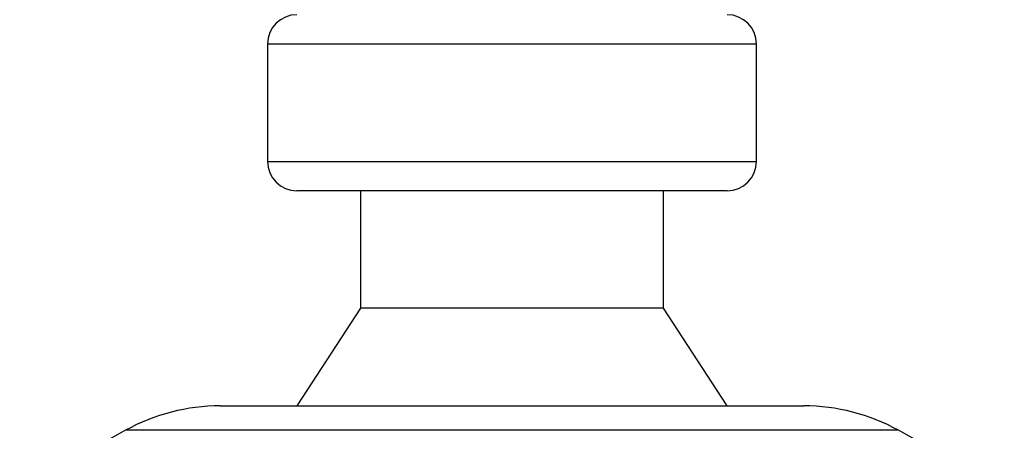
# Model space of a CAD drawing. Header units: millimetres. Extents: x 0 to 420, y 0 to 297.
# Tile 53 of 81: x 268.96 to 274.86, y 171.51 to 173.97. Entities that reach past the tile are written whole.
import ezdxf

# ---------------------------------------------------------------- set-up
doc = ezdxf.new("R2010")
doc.units = ezdxf.units.MM

msp = doc.modelspace()

# ---------------------------------------------------------------- linework, layer by layer
at = {"color": 7, "linetype": 'Continuous', "lineweight": 25}
for p, q in [((270.4491, 173.8251), (270.4491, 173.122)), ((272.041, 173.8251), (270.4491, 173.8251)), ((273.3788, 173.8251), (272.041, 173.8251)), ((273.3788, 173.122), (273.3788, 173.8251)), ((270.4491, 173.122), (273.3788, 173.122)), ((273.2031, 172.9462), (270.6249, 172.9462)), ((271.0058, 172.9462), (271.0058, 172.2431)), ((272.8222, 172.2431), (272.8222, 172.9462)), ((271.0058, 172.2431), (270.6249, 171.6571)), ((272.8222, 172.2431), (271.0058, 172.2431)), ((273.2031, 171.6571), (272.8222, 172.2431)), ((270.1661, 171.6571), (272.0656, 171.6571)), ((272.0656, 171.6571), (273.6619, 171.6571)), ((269.5983, 171.5104), (268.964, 171.1591)), ((272.1148, 171.5104), (269.5983, 171.5104)), ((274.2297, 171.5104), (272.1148, 171.5104)), ((274.8639, 171.1591), (274.2297, 171.5104))]:
    msp.add_line(p, q, dxfattribs=at)
for centre, radius, start, end in [((270.6249, 173.8251), 0.1758, 90, 180), ((273.2031, 173.8251), 0.1758, 0, 90), ((270.6249, 173.122), 0.1758, 180, 270), ((273.2031, 173.122), 0.1758, 270, 0), ((270.1661, 170.4852), 1.1719, 90, 118.97971), ((273.6619, 170.4852), 1.1719, 61.02029, 90)]:
    msp.add_arc(centre, radius, start, end, dxfattribs=at)

doc.saveas('drawing.dxf')
